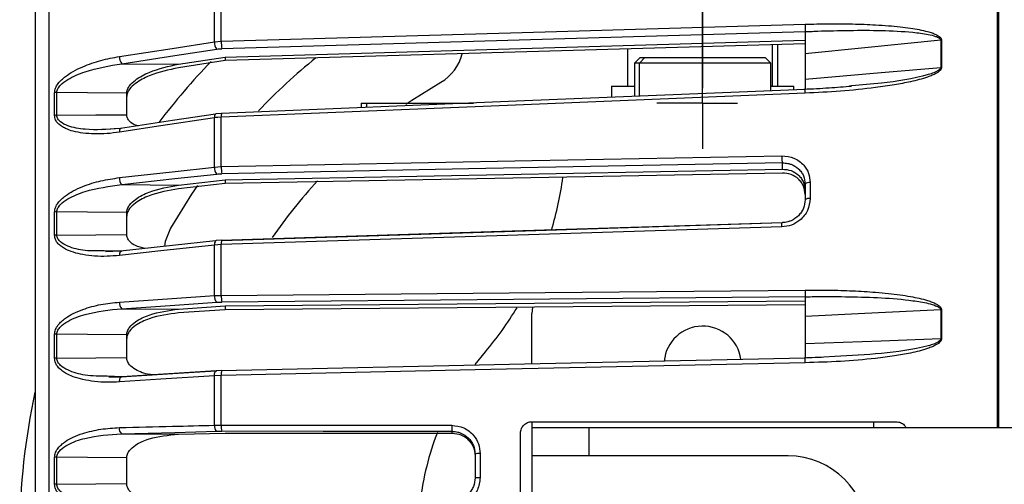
# Model space of a CAD drawing. Header units: millimetres. Extents: x -98 to 282, y -122 to 122.
# Tile 10 of 18: x -88 to -1, y 5 to 45. Entities that reach past the tile are written whole.
import ezdxf

# ---------------------------------------------------------------- set-up
doc = ezdxf.new("R2010")
doc.units = ezdxf.units.MM
doc.header["$PDSIZE"] = -1

msp = doc.modelspace()

# ---------------------------------------------------------------- linework, layer by layer
at = {"color": 7, "linetype": 'Continuous', "lineweight": 25}
for p, q in [((-1.6, 9.5), (-1.6, 121.889)), ((-1.5, 121.894), (-1.5, 9.5)), ((-84.902, -108.524), (-84.902, 108.524)), ((-69.787, 43.433), (-69.787, 47.613)), ((-70.388, 43.378), (-70.388, 47.544)), ((-18.5, 44.272), (-69.741, 42.781)), ((-70.388, 43.378), (-69.787, 43.433)), ((-69.458, 42.046), (-18.5, 43.529)), ((-6.59, 43.519), (-6.59, 41.135)), ((-18.5, 43.197), (-69.458, 41.729)), ((-34.1, 42.747), (-34.1, 39.5)), ((-21.357, 39.5), (-21.357, 43.114)), ((-20.9, 39.5), (-20.9, 43.127)), ((-73.55, 41.417), (-69.458, 42.046)), ((-69.458, 41.729), (-73.55, 41.105)), ((-69.458, 42.049), (-69.458, 41.729)), ((-33, 42), (-33.5, 41.5)), ((-32.581, 42), (-33.042, 41.5)), ((-33, 42), (-22, 42)), ((-21.5, 41.5), (-22, 42)), ((-78.534, 41.458), (-73.55, 41.417)), ((-33.5, 41.5), (-33.5, 38.583)), ((-21.5, 41.5), (-33.5, 41.5)), ((-33.042, 38.602), (-33.042, 41.5)), ((-21.5, 39.077), (-21.5, 41.5)), ((-84.233, 36.93), (-84.233, 38.93)), ((-35.5, 39.5), (-35.5, 38.5)), ((-35.5, 39.5), (-33.5, 39.5)), ((-21.5, 39.5), (-19.5, 39.5)), ((-19.5, 39.159), (-19.5, 39.5)), ((-14.415, 39.514), (-14.612, 39.496)), ((-84.433, 36.916), (-84.433, 38.915)), ((-78.1, 36.979), (-78.1, 38.881)), ((-57.5, 38), (-57.5, 37.594)), ((-57.5, 38), (-47.646, 38)), ((-57, 37.615), (-57, 38)), ((-49.133, 38), (-49.133, 37.939)), ((-69.787, 36.759), (-70.388, 36.704)), ((-70.388, 32.377), (-70.388, 36.704)), ((-69.758, 37.099), (-70.264, 37.051)), ((-69.758, 36.769), (-70.263, 36.722)), ((-69.787, 32.417), (-69.787, 36.759)), ((-78.638, 35.774), (-80.338, 35.641)), ((-70.388, 32.377), (-69.787, 32.417)), ((-69.458, 31.251), (-20.5, 32.19)), ((-73.551, 30.795), (-69.458, 31.251)), ((-20.5, 31.846), (-69.458, 30.923)), ((-69.458, 31.254), (-69.458, 30.923)), ((-78.535, 30.837), (-73.551, 30.795)), ((-69.458, 30.923), (-73.551, 30.472)), ((-18.05, 31.01), (-18.05, 29.617)), ((-84.433, 26.396), (-84.433, 28.428)), ((-84.233, 26.406), (-84.233, 28.439)), ((-78.1, 26.457), (-78.1, 28.388)), ((-69.787, 25.56), (-70.388, 25.52)), ((-70.388, 21.078), (-70.388, 25.52)), ((-69.755, 25.948), (-70.252, 25.914)), ((-69.787, 21.102), (-69.787, 25.56)), ((-78.535, 24.994), (-80.089, 25.018)), ((-78.63, 24.985), (-79.968, 24.928)), ((-78.63, 24.985), (-78.621, 24.991)), ((-78.543, 24.998), (-78.535, 24.994)), ((-70.388, 21.078), (-69.787, 21.102)), ((-18.5, 20.982), (-69.741, 20.519)), ((-78.534, 19.934), (-73.55, 19.891)), ((-73.55, 19.891), (-69.458, 20.169)), ((-69.458, 20.169), (-18.5, 20.63)), ((-18.5, 20.278), (-69.458, 19.833)), ((-69.458, 20.171), (-69.458, 19.833)), ((-42.444, 20.078), (-42.5, 19.5)), ((-69.458, 19.833), (-73.55, 19.559)), ((-42.5, 15.074), (-42.5, 19.5)), ((-6.59, 19.819), (-6.59, 17.305)), ((-84.433, 15.573), (-84.433, 17.681)), ((-78.1, 15.631), (-78.1, 17.636)), ((-47.475, 15.034), (-46.591, 16.141)), ((-15.884, 15.744), (-16.868, 15.681)), ((-78.534, 13.932), (-79.814, 13.999)), ((-78.62, 13.909), (-79.672, 13.909)), ((-69.787, 14.065), (-70.388, 14.04)), ((-70.388, 9.694), (-70.388, 14.04)), ((-69.753, 14.501), (-70.241, 14.479)), ((-69.787, 9.703), (-69.787, 14.065)), ((-70.388, 9.694), (-69.787, 9.703)), ((-42.5, 10), (-42.5, -10)), ((-42.5, 10), (-10.5, 10)), ((-12.5, 10), (-12.5, 9.5)), ((-78.548, 8.943), (-73.561, 8.899)), ((-73.561, 8.899), (-69.458, 9.004)), ((-69.458, 9.004), (-49.5, 8.988)), ((-43.5, -9), (-43.5, 9)), ((-42.5, 9.5), (19, 9.5)), ((-37.5, 9.5), (-37.5, 7)), ((-47.05, 7.201), (-47.05, 5.078)), ((-20, 7), (-42.5, 7)), ((-84.433, 4.511), (-84.433, 6.869)), ((-78.1, 4.565), (-78.1, 6.819))]:
    msp.add_line(p, q, dxfattribs=at)
at = {"color": 7, "linetype": 'Continuous'}
for p, q in [((-27.5, 47.35), (-27.5, 39.324)), ((-27.5, 38), (-27.5, 46.026)), ((-27.5, 38), (-31.513, 38)), ((-27.5, 38), (-27.5, 33.987)), ((-27.5, 38), (-24.426, 38))]:
    msp.add_line(p, q, dxfattribs=at)
at = {"color": 7, "linetype": 'Continuous', "lineweight": 25, "flags": 128}
for points in [[(-69.787, 43.433), (-41.345, 44.26), (-18.5, 44.924)], [(-78.73, 42.096), (-74.092, 42.809), (-70.388, 43.378)], [(-6.59, 43.519), (-13.26, 42.858), (-18.5, 42.339)], [(-6.51, 43.524), (-6.51, 43.227), (-6.51, 42.93), (-6.51, 42.632), (-6.51, 42.334), (-6.51, 42.036), (-6.51, 41.738), (-6.51, 41.439), (-6.51, 41.14)], [(-78.534, 41.458), (-73.863, 42.176), (-70.192, 42.74)], [(-18.5, 40.09), (-11.83, 40.675), (-6.59, 41.135)], [(-53.565, 37.903), (-53.056, 38.248), (-50.5, 39.837)], [(-78.1, 38.881), (-81.534, 38.909), (-84.233, 38.93)], [(-18.501, 39.2), (-43.163, 38.185), (-69.766, 37.089)], [(-18.5, 38.873), (-47.499, 37.678), (-69.787, 36.759)], [(-84.233, 36.93), (-80.798, 36.957), (-78.1, 36.979)], [(-70.388, 36.704), (-75.093, 35.991), (-78.73, 35.439)], [(-70.296, 37.038), (-74.071, 36.466), (-78.638, 35.774)], [(-70.296, 37.038), (-70.269, 37.05), (-70.264, 37.051)], [(-69.758, 37.099), (-69.751, 37.095), (-69.741, 37.072)], [(-69.787, 32.417), (-42.47, 32.94), (-20.548, 33.36)], [(-78.731, 31.447), (-74.093, 31.965), (-70.388, 32.377)], [(-20.5, 32.741), (-48.075, 32.212), (-69.741, 31.796)], [(-20.5, 32.19), (-20.5, 32.498), (-20.5, 32.741)], [(-78.535, 30.837), (-73.863, 31.358), (-70.192, 31.767)], [(-71.893, 30.745), (-72.399, 30.001), (-74.265, 27)], [(-78.1, 28.388), (-81.534, 28.416), (-84.233, 28.439)], [(-74.265, 27), (-74.714, 25.832), (-74.781, 25.407)], [(-20.548, 27.12), (-48.379, 26.238), (-69.787, 25.56)], [(-20.523, 27.491), (-44.222, 26.741), (-69.764, 25.933)], [(-69.741, 25.936), (-42.166, 26.808), (-20.522, 27.493)], [(-84.233, 26.406), (-80.798, 26.435), (-78.1, 26.457)], [(-70.388, 25.52), (-75.094, 25.006), (-78.731, 24.609)], [(-70.287, 25.896), (-74.062, 25.484), (-78.63, 24.985)], [(-70.287, 25.896), (-70.269, 25.907), (-70.252, 25.914)], [(-69.755, 25.948), (-69.751, 25.949), (-69.741, 25.936)], [(-78.73, 20.51), (-74.092, 20.826), (-70.388, 21.078)], [(-69.787, 21.102), (-41.345, 21.358), (-18.5, 21.564)], [(-78.534, 19.934), (-73.863, 20.252), (-70.192, 20.502)], [(-6.59, 19.819), (-13.26, 19.505), (-18.5, 19.259)], [(-6.51, 19.821), (-6.51, 19.507), (-6.51, 19.193), (-6.51, 18.879), (-6.51, 18.565), (-6.51, 18.251), (-6.51, 17.936), (-6.51, 17.622), (-6.51, 17.307)], [(-78.1, 17.636), (-81.534, 17.665), (-84.233, 17.688)], [(-18.5, 16.888), (-11.83, 17.122), (-6.59, 17.305)], [(-84.233, 15.579), (-80.798, 15.608), (-78.1, 15.631)], [(-18.501, 15.597), (-43.158, 15.06), (-69.762, 14.48)], [(-18.5, 15.184), (-47.499, 14.551), (-69.787, 14.065)], [(-70.388, 14.04), (-75.093, 13.731), (-78.73, 13.492)], [(-78.73, 13.492), (-78.728, 13.587), (-78.717, 13.678), (-78.699, 13.758), (-78.675, 13.827), (-78.645, 13.88), (-78.611, 13.916), (-78.574, 13.933), (-78.534, 13.932)], [(-70.278, 14.457), (-74.052, 14.209), (-78.62, 13.909)], [(-70.253, 14.476), (-74.864, 14.173), (-78.534, 13.932)], [(-70.388, 14.04), (-70.385, 14.136), (-70.375, 14.226), (-70.357, 14.307), (-70.333, 14.375), (-70.303, 14.428), (-70.269, 14.464), (-70.241, 14.479)], [(-70.241, 14.479), (-70.231, 14.482), (-70.192, 14.48)], [(-69.753, 14.5), (-69.751, 14.502), (-69.741, 14.499)], [(-69.787, 9.703), (-58.497, 9.693), (-49.548, 9.685)], [(-78.548, 8.943), (-73.869, 9.063), (-70.192, 9.157)], [(-49.5, 9.146), (-60.835, 9.155), (-69.741, 9.162)], [(-49.5, 8.988), (-49.5, 9.076), (-49.5, 9.146)], [(-78.1, 6.819), (-81.534, 6.849), (-84.233, 6.872)], [(-84.233, 4.513), (-80.798, 4.542), (-78.1, 4.565)]]:
    msp.add_lwpolyline(points, dxfattribs=at)
at = {"color": 7, "linetype": 'Continuous', "lineweight": 25}
for centre, radius, start, end in [((-69.449, 43.318), 0.941, 176.34222, 217.84585), ((-66.506, 43.335), 3.282, 178.28771, 189.72181), ((-6.463, 42.191), 1.334, 92.04539, 95.46322), ((-77.791, 42.035), 0.941, 176.32504, 217.84309), ((-27.5, 0), 60, 136.04371, 142.77529), ((-27.5, 0), 54, 128.98755, 136.28912), ((-52.5, 43.301), 4, 300, 345.93039), ((-84.236, 37.624), 1.307, 89.87103, 98.6921), ((-84.236, 35.554), 1.376, 89.87573, 98.2489), ((-69.983, 36.771), 0.411, 139.65143, 189.49146), ((-69.155, 36.877), 0.642, 159.74424, 190.59606), ((-78.324, 35.507), 0.412, 139.67703, 189.5092), ((-78.591, 35.705), 0.0833, 46.89246, 124.2685), ((-69.584, 32.299), 0.808, 174.4594, 221.17654), ((-67.071, 32.305), 2.718, 177.62759, 190.78437), ((-77.927, 31.369), 0.808, 174.44214, 221.17153), ((-27.5, 0), 46, 137.33747, 145.31416), ((-69.5, 35.511), 30, 343.21017, 352.23707), ((-18.145, 30.49), 0.529, 79.6683, 132.16288), ((-18.146, 29.081), 0.544, 79.86228, 130.60713), ((-84.236, 26.658), 1.78, 89.89885, 96.36199), ((-84.236, 24.491), 1.916, 89.90506, 95.90916), ((-69.895, 25.588), 0.498, 141.84442, 187.89337), ((-68.894, 25.683), 0.901, 162.88315, 187.84799), ((-78.238, 24.677), 0.498, 141.8659, 187.91085), ((-69.716, 20.985), 0.679, 172.15588, 225.41934), ((-67.621, 20.978), 2.17, 176.7234, 192.22765), ((-78.057, 20.417), 0.679, 172.13841, 225.41141), ((-69.5, 35.511), 30, 319.78583, 328.91474), ((-6.463, 16.908), 2.913, 90.93068, 92.49263), ((-27.5, 15), 3.4, 8.17141, 174.34727), ((-84.236, 14.836), 2.853, 89.93404, 93.96245), ((-84.236, 12.342), 3.237, 89.94152, 93.49061), ((-68.578, 14.19), 1.216, 165.20014, 185.91972), ((-27.5, 0), 60, 167.88144, 191.65378), ((-69.837, 9.591), 0.561, 169.42789, 230.67744), ((-68.124, 9.571), 1.668, 175.47551, 194.18616), ((-78.192, 9.377), 0.562, 169.41181, 230.66672), ((-27.5, 0), 25, 158.77313, 173.00806), ((-47.155, 5.412), 1.792, 86.65316, 101.11147), ((-20, 0), 7, 270, 90), ((-84.236, -0.458), 7.33, 89.97374, 91.54055), ((-84.236, -6.647), 11.159, 89.98271, 91.01174), ((-47.155, 2.559), 2.522, 87.61572, 97.86439)]:
    msp.add_arc(centre, radius, start, end, dxfattribs=at)
for points, knots in [([(-86.1, -106.692), (-86.1, -106.609), (-86.1, -106.439), (-86.1, -105.038), (-86.1, -102.714), (-86.1, -99.336), (-86.1, -94.909), (-86.1, -89.436), (-86.1, -82.965), (-86.1, -75.577), (-86.1, -67.382), (-86.1, -58.517), (-86.1, -49.136), (-86.1, -39.405), (-86.1, -29.486), (-86.1, -19.539), (-86.1, -9.707), (-86.1, 0), (-86.1, 9.707), (-86.1, 19.539), (-86.1, 29.486), (-86.1, 39.405), (-86.1, 49.136), (-86.1, 58.517), (-86.1, 67.382), (-86.1, 75.577), (-86.1, 82.965), (-86.1, 89.436), (-86.1, 94.909), (-86.1, 99.336), (-86.1, 102.714), (-86.1, 105.038), (-86.1, 106.439), (-86.1, 106.609), (-86.1, 106.692)], [0, 0, 0, 0, 0.028642, 0.058248, 0.088734, 0.119994, 0.151901, 0.184313, 0.217069, 0.25, 0.282931, 0.315687, 0.348099, 0.380006, 0.411266, 0.441752, 0.471358, 0.5, 0.528642, 0.558248, 0.588734, 0.619994, 0.651901, 0.684313, 0.717069, 0.75, 0.782931, 0.815687, 0.848099, 0.880006, 0.911266, 0.941752, 0.971358, 1, 1, 1, 1]), ([(-18.5, 44.924), (-17.806, 44.942), (-16.414, 44.978), (-14.347, 44.963), (-12.6, 44.899), (-11.212, 44.806), (-10.189, 44.71), (-9.288, 44.595), (-8.478, 44.462), (-7.843, 44.319), (-7.355, 44.172), (-6.978, 44.022), (-6.695, 43.863), (-6.532, 43.668), (-6.517, 43.569), (-6.51, 43.524)], [0, 0, 0, 0, 0.167566, 0.336422, 0.499725, 0.590815, 0.673973, 0.749281, 0.811617, 0.874194, 0.908303, 0.936935, 0.974643, 0.98828, 1, 1, 1, 1]), ([(-18.5, 44.924), (-18.5, 44.863), (-18.5, 44.737), (-18.5, 44.549), (-18.5, 44.416), (-18.5, 44.328), (-18.5, 44.294), (-18.5, 44.276)], [0, 0, 0, 0, 0.24405, 0.499443, 0.71532, 0.849175, 1, 1, 1, 1]), ([(-18.5, 44.276), (-18.488, 44.277), (-18.464, 44.278), (-18.441, 44.279), (-18.429, 44.28)], [0, 0, 0, 0, 0.499999, 1, 1, 1, 1]), ([(-18.5, 44.276), (-18.5, 44.181), (-18.5, 43.99), (-18.5, 43.493), (-18.5, 43.01), (-18.5, 42.618), (-18.5, 42.432), (-18.5, 42.339)], [0, 0, 0, 0, 0.250365, 0.49979, 0.749195, 0.874833, 1, 1, 1, 1]), ([(-18.429, 44.28), (-18.306, 44.282), (-17.958, 44.289), (-17.617, 44.311), (-17.396, 44.325)], [0, 0, 0, 0, 0.354009, 1, 1, 1, 1]), ([(-17.396, 44.325), (-15.528, 44.374), (-12.731, 44.447), (-9.489, 44.288), (-7.898, 44.093), (-7.136, 43.914), (-6.787, 43.77), (-6.649, 43.661), (-6.598, 43.583), (-6.593, 43.54), (-6.59, 43.519)], [0, 0, 0, 0, 0.506374, 0.758088, 0.883, 0.944303, 0.973771, 0.987488, 0.993875, 1, 1, 1, 1]), ([(-70.192, 42.74), (-70.11, 42.752), (-69.964, 42.771), (-69.809, 42.778), (-69.741, 42.781)], [0, 0, 0, 0, 0.560143, 1, 1, 1, 1]), ([(-18.5, 43.193), (-18.5, 43.131), (-18.5, 43.007), (-18.5, 42.673), (-18.5, 42.347), (-18.5, 42.08), (-18.5, 41.954), (-18.5, 41.891)], [0, 0, 0, 0, 0.25034, 0.499759, 0.749142, 0.874835, 1, 1, 1, 1]), ([(-84.433, 38.915), (-84.416, 39.049), (-84.381, 39.335), (-84.137, 39.716), (-83.831, 40.054), (-83.39, 40.422), (-82.762, 40.822), (-81.723, 41.321), (-80.361, 41.791), (-79.275, 41.994), (-78.73, 42.096)], [0, 0, 0, 0, 0.0590467, 0.125735, 0.1844623, 0.2514116, 0.367628, 0.5016236, 0.7502705, 1, 1, 1, 1]), ([(-18.5, 42.339), (-18.5, 41.92), (-18.5, 41.172), (-18.5, 40.421), (-18.5, 40.09)], [0, 0, 0, 0, 0.559999, 1, 1, 1, 1]), ([(-84.233, 38.93), (-84.228, 38.987), (-84.218, 39.102), (-84.123, 39.33), (-83.836, 39.697), (-83.039, 40.254), (-81.233, 41.007), (-79.617, 41.277), (-78.534, 41.458)], [0, 0, 0, 0, 0.027028, 0.054631, 0.112021, 0.233459, 0.486379, 1, 1, 1, 1]), ([(-78.1, 38.881), (-78.097, 38.933), (-78.091, 39.04), (-78.021, 39.264), (-77.8, 39.628), (-77.168, 40.194), (-75.723, 40.958), (-74.418, 41.234), (-73.55, 41.417)], [0, 0, 0, 0, 0.029287, 0.059353, 0.126025, 0.251323, 0.501935, 1, 1, 1, 1]), ([(-73.55, 41.105), (-74.417, 40.922), (-75.721, 40.648), (-77.165, 39.888), (-77.798, 39.322), (-78.02, 38.956), (-78.091, 38.731), (-78.097, 38.625), (-78.1, 38.572)], [0, 0, 0, 0, 0.497301, 0.747796, 0.873525, 0.940465, 0.970628, 1, 1, 1, 1]), ([(-6.51, 41.14), (-6.517, 41.094), (-6.532, 40.994), (-6.642, 40.854), (-6.803, 40.717), (-7.04, 40.574), (-7.355, 40.426), (-7.843, 40.243), (-8.478, 40.053), (-9.452, 39.821), (-10.727, 39.58), (-12.78, 39.286), (-15.397, 39.022), (-17.466, 38.923), (-18.5, 38.873)], [0, 0, 0, 0, 0.011715, 0.02535, 0.042264, 0.063186, 0.091791, 0.125922, 0.188493, 0.250824, 0.366653, 0.500345, 0.750124, 1, 1, 1, 1]), ([(-6.59, 41.135), (-6.593, 41.113), (-6.598, 41.069), (-6.649, 40.986), (-6.96, 40.714), (-8.73, 40.186), (-11.275, 39.761), (-13.54, 39.583), (-14.415, 39.514)], [0, 0, 0, 0, 0.008393, 0.017145, 0.035942, 0.159865, 0.675541, 1, 1, 1, 1]), ([(-6.51, 41.14), (-6.525, 41.139), (-6.552, 41.138), (-6.578, 41.136), (-6.59, 41.135)], [0, 0, 0, 0, 0.5599677, 1, 1, 1, 1]), ([(-18.5, 40.09), (-18.5, 40), (-18.5, 39.82), (-18.5, 39.516), (-18.5, 39.269), (-18.5, 39.215), (-18.5, 39.201)], [0, 0, 0, 0, 0.211206, 0.422843, 0.842297, 1, 1, 1, 1]), ([(-14.412, 39.471), (-15.071, 39.415), (-16.464, 39.296), (-17.862, 39.231), (-18.599, 39.197)], [0, 0, 0, 0, 0.472871, 1, 1, 1, 1]), ([(-18.5, 38.873), (-18.5, 38.931), (-18.5, 39.019), (-18.5, 39.108), (-18.5, 39.153), (-18.5, 39.183), (-18.501, 39.199), (-18.501, 39.201), (-18.501, 39.201)], [0, 0, 0, 0, 0.360593, 0.552242, 0.746332, 0.839146, 0.998746, 1, 1, 1, 1]), ([(-78.73, 35.439), (-79.095, 35.392), (-79.826, 35.298), (-80.907, 35.272), (-81.901, 35.339), (-82.76, 35.496), (-83.388, 35.71), (-83.829, 35.948), (-84.136, 36.197), (-84.38, 36.507), (-84.416, 36.785), (-84.433, 36.916)], [0, 0, 0, 0, 0.167221, 0.335728, 0.498319, 0.632114, 0.748277, 0.815271, 0.874092, 0.940871, 1, 1, 1, 1]), ([(-78.815, 35.76), (-79.804, 35.686), (-81.325, 35.572), (-83.039, 35.883), (-83.836, 36.253), (-84.123, 36.553), (-84.219, 36.76), (-84.228, 36.874), (-84.233, 36.93)], [0, 0, 0, 0, 0.491045, 0.755436, 0.882649, 0.942912, 0.971772, 1, 1, 1, 1]), ([(-77.055, 35.99), (-77.15, 36.011), (-77.45, 36.076), (-77.797, 36.32), (-78.021, 36.616), (-78.091, 36.822), (-78.097, 36.927), (-78.1, 36.979)], [0, 0, 0, 0, 0.1857593, 0.5916765, 0.8077903, 0.9051709, 1, 1, 1, 1]), ([(-20.548, 33.36), (-20.18, 33.324), (-19.447, 33.253), (-18.626, 32.628), (-18.137, 31.845), (-18.079, 31.288), (-18.05, 31.01)], [0, 0, 0, 0, 0.280377, 0.559712, 0.779882, 1, 1, 1, 1]), ([(-20.548, 33.36), (-20.547, 33.297), (-20.547, 33.201), (-20.541, 33.072), (-20.535, 32.977), (-20.527, 32.893), (-20.516, 32.801), (-20.506, 32.764), (-20.5, 32.741)], [0, 0, 0, 0, 0.239379, 0.368293, 0.499962, 0.631636, 0.760566, 1, 1, 1, 1]), ([(-20.5, 32.741), (-20.336, 32.735), (-20.074, 32.727), (-19.58, 32.583), (-19.155, 32.329), (-18.821, 31.942), (-18.569, 31.501), (-18.527, 31.127), (-18.5, 30.882)], [0, 0, 0, 0, 0.157699, 0.250775, 0.500212, 0.631323, 0.758454, 1, 1, 1, 1]), ([(-20.5, 32.19), (-20.238, 32.168), (-19.716, 32.126), (-19.155, 31.765), (-18.821, 31.379), (-18.569, 30.937), (-18.527, 30.563), (-18.5, 30.317)], [0, 0, 0, 0, 0.250253, 0.499605, 0.630271, 0.757378, 1, 1, 1, 1]), ([(-84.433, 28.428), (-84.416, 28.565), (-84.381, 28.859), (-84.138, 29.24), (-83.833, 29.575), (-83.392, 29.936), (-82.763, 30.32), (-81.723, 30.789), (-80.36, 31.21), (-79.274, 31.368), (-78.731, 31.447)], [0, 0, 0, 0, 0.058953, 0.125513, 0.184149, 0.250987, 0.367434, 0.501751, 0.750786, 1, 1, 1, 1]), ([(-70.192, 31.767), (-70.111, 31.775), (-69.964, 31.79), (-69.809, 31.794), (-69.741, 31.796)], [0, 0, 0, 0, 0.55966, 1, 1, 1, 1]), ([(-18.5, 29.971), (-18.528, 30.217), (-18.569, 30.592), (-18.822, 31.035), (-19.156, 31.422), (-19.717, 31.782), (-20.239, 31.825), (-20.5, 31.846)], [0, 0, 0, 0, 0.242837, 0.37006, 0.500846, 0.750309, 1, 1, 1, 1]), ([(-84.233, 28.439), (-84.228, 28.498), (-84.218, 28.616), (-84.123, 28.848), (-83.837, 29.215), (-83.042, 29.762), (-81.236, 30.473), (-79.618, 30.691), (-78.535, 30.837)], [0, 0, 0, 0, 0.0271316, 0.0545648, 0.1117283, 0.2328586, 0.4861498, 1, 1, 1, 1]), ([(-78.1, 28.388), (-78.097, 28.442), (-78.091, 28.551), (-78.021, 28.78), (-77.8, 29.146), (-77.169, 29.702), (-75.724, 30.423), (-74.419, 30.646), (-73.551, 30.795)], [0, 0, 0, 0, 0.029288, 0.059353, 0.126025, 0.251323, 0.501935, 1, 1, 1, 1]), ([(-73.551, 30.472), (-74.418, 30.324), (-75.721, 30.103), (-77.165, 29.384), (-77.798, 28.829), (-78.021, 28.462), (-78.091, 28.233), (-78.097, 28.123), (-78.1, 28.069)], [0, 0, 0, 0, 0.497302, 0.747797, 0.873526, 0.940464, 0.970627, 1, 1, 1, 1]), ([(-18.5, 30.882), (-18.5, 30.623), (-18.5, 30.161), (-18.5, 29.698), (-18.5, 29.495)], [0, 0, 0, 0, 0.56, 1, 1, 1, 1]), ([(-18.05, 29.617), (-18.097, 29.259), (-18.192, 28.542), (-18.861, 27.724), (-19.683, 27.226), (-20.259, 27.155), (-20.548, 27.12)], [0, 0, 0, 0, 0.27982, 0.559169, 0.779392, 1, 1, 1, 1]), ([(-18.5, 29.495), (-18.527, 29.247), (-18.569, 28.869), (-18.821, 28.409), (-19.155, 27.998), (-19.58, 27.711), (-20.074, 27.538), (-20.336, 27.499), (-20.5, 27.494), (-20.5, 27.494)], [0, 0, 0, 0, 0.241554, 0.368683, 0.499786, 0.749213, 0.84233, 0.999996, 1, 1, 1, 1]), ([(-20.548, 27.12), (-20.547, 27.18), (-20.547, 27.272), (-20.542, 27.372), (-20.535, 27.434), (-20.529, 27.474), (-20.525, 27.485), (-20.523, 27.489)], [0, 0, 0, 0, 0.345655, 0.531785, 0.721884, 0.911983, 1, 1, 1, 1]), ([(-20.523, 27.489), (-20.522, 27.494), (-20.515, 27.516), (-20.507, 27.504), (-20.5, 27.494)], [0, 0, 0, 0, 0.221091, 1, 1, 1, 1]), ([(-78.731, 24.609), (-79.095, 24.577), (-79.826, 24.515), (-80.905, 24.538), (-81.898, 24.653), (-82.758, 24.855), (-83.387, 25.104), (-83.829, 25.37), (-84.136, 25.641), (-84.38, 25.973), (-84.416, 26.261), (-84.433, 26.396)], [0, 0, 0, 0, 0.167121, 0.335364, 0.497583, 0.631728, 0.748173, 0.815203, 0.874056, 0.940854, 1, 1, 1, 1]), ([(-80.089, 25.018), (-80.648, 25.002), (-81.739, 24.97), (-83.037, 25.285), (-83.835, 25.693), (-84.122, 26.014), (-84.218, 26.231), (-84.228, 26.348), (-84.233, 26.406)], [0, 0, 0, 0, 0.352798, 0.689328, 0.850931, 0.927304, 0.964035, 1, 1, 1, 1]), ([(-76.509, 25.215), (-76.792, 25.283), (-77.284, 25.401), (-77.798, 25.76), (-78.021, 26.079), (-78.091, 26.295), (-78.097, 26.404), (-78.1, 26.457)], [0, 0, 0, 0, 0.403356, 0.700797, 0.859154, 0.930512, 1, 1, 1, 1]), ([(-18.5, 21.564), (-17.806, 21.568), (-16.414, 21.576), (-14.347, 21.514), (-12.6, 21.409), (-11.212, 21.28), (-10.189, 21.156), (-9.288, 21.014), (-8.478, 20.856), (-7.843, 20.691), (-7.355, 20.524), (-6.978, 20.358), (-6.695, 20.183), (-6.532, 19.973), (-6.517, 19.869), (-6.51, 19.821)], [0, 0, 0, 0, 0.167566, 0.3364219, 0.4997246, 0.5908149, 0.6739727, 0.7492807, 0.8116173, 0.8741937, 0.9083026, 0.9369352, 0.9746426, 0.9882798, 1, 1, 1, 1]), ([(-18.5, 21.564), (-18.5, 21.501), (-18.5, 21.371), (-18.5, 21.195), (-18.5, 21.082), (-18.5, 21.014), (-18.5, 20.994), (-18.5, 20.984)], [0, 0, 0, 0, 0.24405, 0.499443, 0.71532, 0.849175, 1, 1, 1, 1]), ([(-18.5, 20.984), (-18.488, 20.984), (-18.464, 20.985), (-18.441, 20.985), (-18.429, 20.986)], [0, 0, 0, 0, 0.499999, 1, 1, 1, 1]), ([(-18.5, 20.984), (-18.5, 20.925), (-18.5, 20.807), (-18.5, 20.389), (-18.5, 19.94), (-18.5, 19.551), (-18.5, 19.357), (-18.5, 19.259)], [0, 0, 0, 0, 0.250365, 0.49979, 0.749195, 0.874833, 1, 1, 1, 1]), ([(-18.429, 20.986), (-18.306, 20.986), (-17.958, 20.988), (-17.617, 20.997), (-17.396, 21.002)], [0, 0, 0, 0, 0.354009, 1, 1, 1, 1]), ([(-17.396, 21.002), (-15.528, 20.997), (-12.731, 20.988), (-9.489, 20.721), (-7.898, 20.466), (-7.136, 20.253), (-6.787, 20.09), (-6.649, 19.97), (-6.598, 19.887), (-6.593, 19.841), (-6.59, 19.819)], [0, 0, 0, 0, 0.5063741, 0.7580878, 0.8830003, 0.9443031, 0.9737708, 0.9874881, 0.993875, 1, 1, 1, 1]), ([(-84.433, 17.681), (-84.416, 17.822), (-84.381, 18.121), (-84.137, 18.5), (-83.831, 18.829), (-83.39, 19.178), (-82.762, 19.542), (-81.723, 19.973), (-80.361, 20.342), (-79.275, 20.454), (-78.73, 20.51)], [0, 0, 0, 0, 0.059047, 0.125735, 0.184462, 0.251412, 0.367628, 0.501624, 0.750271, 1, 1, 1, 1]), ([(-84.233, 17.688), (-84.228, 17.748), (-84.218, 17.869), (-84.123, 18.103), (-83.836, 18.469), (-83.039, 18.999), (-81.233, 19.661), (-79.617, 19.824), (-78.534, 19.934)], [0, 0, 0, 0, 0.027028, 0.054631, 0.112021, 0.233459, 0.486379, 1, 1, 1, 1]), ([(-70.192, 20.502), (-70.11, 20.507), (-69.964, 20.515), (-69.809, 20.518), (-69.741, 20.519)], [0, 0, 0, 0, 0.560143, 1, 1, 1, 1]), ([(-78.1, 17.636), (-78.097, 17.691), (-78.091, 17.803), (-78.021, 18.033), (-77.8, 18.398), (-77.168, 18.938), (-75.723, 19.609), (-74.418, 19.778), (-73.55, 19.891)], [0, 0, 0, 0, 0.0292874, 0.0593527, 0.1260252, 0.2513228, 0.5019355, 1, 1, 1, 1]), ([(-73.55, 19.559), (-74.417, 19.448), (-75.721, 19.281), (-77.165, 18.613), (-77.798, 18.074), (-78.02, 17.708), (-78.091, 17.477), (-78.097, 17.365), (-78.1, 17.31)], [0, 0, 0, 0, 0.497301, 0.747796, 0.873525, 0.940465, 0.970628, 1, 1, 1, 1]), ([(-18.5, 19.259), (-18.5, 18.817), (-18.5, 18.028), (-18.5, 17.236), (-18.5, 16.888)], [0, 0, 0, 0, 0.559999, 1, 1, 1, 1]), ([(-84.233, 15.579), (-84.233, 15.973), (-84.233, 16.677), (-84.233, 17.379), (-84.233, 17.688)], [0, 0, 0, 0, 0.56, 1, 1, 1, 1]), ([(-6.51, 17.307), (-6.517, 17.259), (-6.532, 17.154), (-6.642, 17.009), (-6.803, 16.869), (-7.04, 16.723), (-7.355, 16.575), (-7.843, 16.392), (-8.478, 16.207), (-9.452, 15.985), (-10.727, 15.759), (-12.78, 15.494), (-15.397, 15.274), (-17.466, 15.214), (-18.5, 15.184)], [0, 0, 0, 0, 0.011715, 0.02535, 0.042264, 0.063186, 0.091791, 0.125922, 0.188493, 0.250824, 0.366653, 0.500345, 0.750124, 1, 1, 1, 1]), ([(-6.59, 17.305), (-6.593, 17.282), (-6.598, 17.236), (-6.649, 17.15), (-6.96, 16.873), (-8.729, 16.371), (-11.759, 15.948), (-14.517, 15.811), (-15.884, 15.744)], [0, 0, 0, 0, 0.007101, 0.014505, 0.030407, 0.135246, 0.571509, 1, 1, 1, 1]), ([(-6.51, 17.307), (-6.525, 17.307), (-6.552, 17.306), (-6.578, 17.305), (-6.59, 17.305)], [0, 0, 0, 0, 0.559968, 1, 1, 1, 1]), ([(-18.5, 16.888), (-18.5, 16.793), (-18.5, 16.602), (-18.5, 16.25), (-18.5, 15.892), (-18.5, 15.655), (-18.5, 15.646), (-18.5, 15.643)], [0, 0, 0, 0, 0.146655, 0.29361, 0.584868, 0.87674, 1, 1, 1, 1]), ([(-78.73, 13.492), (-79.095, 13.476), (-79.826, 13.446), (-80.907, 13.518), (-81.901, 13.681), (-82.76, 13.926), (-83.388, 14.208), (-83.829, 14.499), (-84.136, 14.789), (-84.38, 15.139), (-84.416, 15.434), (-84.433, 15.573)], [0, 0, 0, 0, 0.1672206, 0.3357284, 0.4983192, 0.6321139, 0.7482769, 0.8152709, 0.874092, 0.9408708, 1, 1, 1, 1]), ([(-79.814, 13.999), (-80.467, 14.001), (-81.651, 14.006), (-83.039, 14.392), (-83.836, 14.837), (-84.123, 15.175), (-84.219, 15.4), (-84.228, 15.52), (-84.233, 15.579)], [0, 0, 0, 0, 0.389271, 0.706532, 0.859183, 0.931496, 0.966128, 1, 1, 1, 1]), ([(-75.683, 14.119), (-75.83, 14.125), (-76.41, 14.147), (-77.164, 14.456), (-77.798, 14.904), (-78.02, 15.242), (-78.091, 15.465), (-78.097, 15.576), (-78.1, 15.631)], [0, 0, 0, 0, 0.144233, 0.570662, 0.784697, 0.898651, 0.949998, 1, 1, 1, 1]), ([(-16.868, 15.665), (-17.12, 15.655), (-17.696, 15.632), (-18.271, 15.608), (-18.594, 15.595)], [0, 0, 0, 0, 0.439003, 1, 1, 1, 1]), ([(-18.5, 15.184), (-18.5, 15.246), (-18.5, 15.34), (-18.5, 15.447), (-18.5, 15.505), (-18.5, 15.549), (-18.501, 15.58), (-18.501, 15.591), (-18.501, 15.596)], [0, 0, 0, 0, 0.327228, 0.501144, 0.677275, 0.761501, 0.906333, 1, 1, 1, 1]), ([(-78.744, 9.48), (-77.185, 9.52), (-74.399, 9.592), (-71.614, 9.663), (-70.388, 9.694)], [0, 0, 0, 0, 0.56, 1, 1, 1, 1]), ([(-49.548, 9.685), (-49.18, 9.641), (-48.447, 9.551), (-47.626, 8.887), (-47.137, 8.066), (-47.079, 7.489), (-47.05, 7.201)], [0, 0, 0, 0, 0.280376, 0.559711, 0.779881, 1, 1, 1, 1]), ([(-49.548, 9.685), (-49.547, 9.622), (-49.547, 9.525), (-49.541, 9.403), (-49.535, 9.318), (-49.527, 9.247), (-49.516, 9.175), (-49.506, 9.157), (-49.5, 9.146)], [0, 0, 0, 0, 0.239377, 0.368292, 0.499962, 0.631637, 0.760568, 1, 1, 1, 1]), ([(-43.5, 9), (-43.496, 9.067), (-43.488, 9.202), (-43.407, 9.452), (-43.225, 9.725), (-42.952, 9.907), (-42.702, 9.988), (-42.567, 9.996), (-42.5, 10)], [0, 0, 0, 0, 0.128681, 0.257287, 0.500626, 0.741892, 0.870786, 1, 1, 1, 1]), ([(-10.5, 10), (-10.37, 9.984), (-10.11, 9.953), (-9.804, 9.758), (-9.697, 9.572), (-9.655, 9.5)], [0, 0, 0, 0, 0.378914, 0.757826, 1, 1, 1, 1]), ([(-84.433, 6.869), (-84.416, 7.01), (-84.381, 7.31), (-84.139, 7.682), (-83.834, 8.001), (-83.395, 8.334), (-82.768, 8.676), (-81.73, 9.067), (-80.37, 9.381), (-79.286, 9.447), (-78.744, 9.48)], [0, 0, 0, 0, 0.058965, 0.125513, 0.184152, 0.250986, 0.367428, 0.501746, 0.750784, 1, 1, 1, 1]), ([(-84.233, 6.872), (-84.228, 6.932), (-84.218, 7.054), (-84.123, 7.286), (-83.839, 7.645), (-83.045, 8.154), (-81.243, 8.76), (-79.629, 8.869), (-78.548, 8.943)], [0, 0, 0, 0, 0.027134, 0.054566, 0.111724, 0.232842, 0.486123, 1, 1, 1, 1]), ([(-78.1, 6.819), (-78.087, 6.932), (-78.058, 7.171), (-77.797, 7.575), (-77.175, 8.093), (-75.728, 8.709), (-74.427, 8.823), (-73.561, 8.899)], [0, 0, 0, 0, 0.059079, 0.12576, 0.251095, 0.501778, 1, 1, 1, 1]), ([(-70.192, 9.157), (-70.111, 9.159), (-69.964, 9.162), (-69.809, 9.162), (-69.741, 9.162)], [0, 0, 0, 0, 0.55966, 1, 1, 1, 1]), ([(-49.5, 9.146), (-49.335, 9.136), (-49.074, 9.12), (-48.579, 8.958), (-48.155, 8.684), (-47.821, 8.274), (-47.569, 7.812), (-47.527, 7.425), (-47.5, 7.17)], [0, 0, 0, 0, 0.157915, 0.250774, 0.500212, 0.631333, 0.758467, 1, 1, 1, 1]), ([(-49.5, 8.988), (-49.238, 8.961), (-48.716, 8.905), (-48.155, 8.52), (-47.821, 8.114), (-47.569, 7.651), (-47.527, 7.263), (-47.5, 7.009)], [0, 0, 0, 0, 0.250253, 0.499605, 0.630271, 0.757377, 1, 1, 1, 1]), ([(-47.5, 7.17), (-47.5, 6.776), (-47.5, 6.072), (-47.5, 5.367), (-47.5, 5.057)], [0, 0, 0, 0, 0.56, 1, 1, 1, 1]), ([(-84.233, 4.513), (-84.233, 4.953), (-84.233, 5.74), (-84.233, 6.526), (-84.233, 6.872)], [0, 0, 0, 0, 0.56, 1, 1, 1, 1]), ([(-78.744, 2.155), (-79.108, 2.156), (-79.837, 2.159), (-80.914, 2.281), (-81.905, 2.49), (-82.763, 2.776), (-83.39, 3.088), (-83.831, 3.402), (-84.137, 3.708), (-84.381, 4.071), (-84.416, 4.37), (-84.433, 4.511)], [0, 0, 0, 0, 0.1671353, 0.335379, 0.4975988, 0.6317431, 0.7481811, 0.8152062, 0.8740605, 0.940845, 1, 1, 1, 1]), ([(-78.548, 2.646), (-79.628, 2.68), (-81.24, 2.73), (-83.041, 3.271), (-83.836, 3.751), (-84.123, 4.101), (-84.218, 4.331), (-84.228, 4.453), (-84.233, 4.513)], [0, 0, 0, 0, 0.513105, 0.766286, 0.887855, 0.945307, 0.97294, 1, 1, 1, 1]), ([(-73.986, 2.738), (-74.708, 2.771), (-75.864, 2.824), (-77.168, 3.331), (-77.8, 3.82), (-78.021, 4.17), (-78.091, 4.397), (-78.097, 4.51), (-78.1, 4.565)], [0, 0, 0, 0, 0.452153, 0.725147, 0.862168, 0.935105, 0.967982, 1, 1, 1, 1]), ([(-47.05, 5.078), (-47.097, 4.71), (-47.192, 3.974), (-47.86, 3.147), (-48.683, 2.653), (-49.259, 2.593), (-49.548, 2.562)], [0, 0, 0, 0, 0.27982, 0.55917, 0.779392, 1, 1, 1, 1]), ([(-47.5, 5.057), (-47.527, 4.802), (-47.569, 4.414), (-47.821, 3.947), (-48.155, 3.533), (-48.58, 3.25), (-49.074, 3.085), (-49.336, 3.052), (-49.5, 3.051), (-49.5, 3.051)], [0, 0, 0, 0, 0.241541, 0.368673, 0.499786, 0.749214, 0.842114, 0.999996, 1, 1, 1, 1])]:
    msp.add_open_spline(points, degree=3, knots=knots, dxfattribs=at)
at = {"color": 7, "linetype": 'Continuous'}
msp.add_point((-27.5, 38), dxfattribs=at)
msp.add_point((-27.5, 38), dxfattribs=at)

doc.saveas('drawing.dxf')
